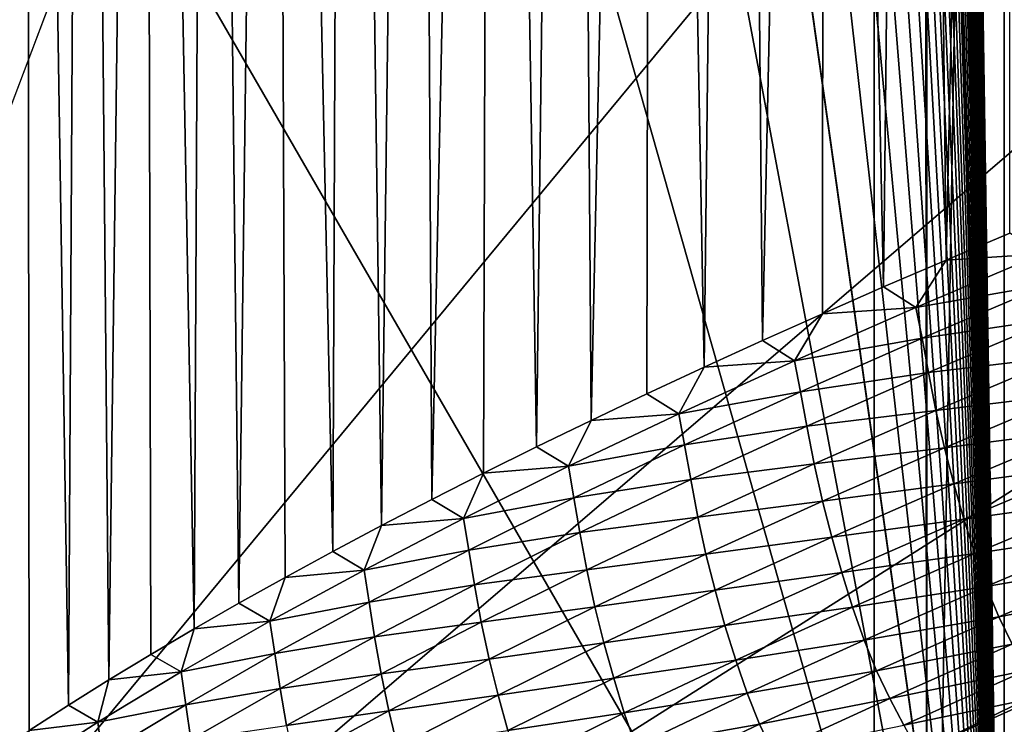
# Model space of a CAD drawing. Extents: x -54 to 446, y -6 to 1400.
# Tile 38 of 254: x -15.653 to -15, y 1331.609 to 1332.076. Entities that reach past the tile are written whole.
import ezdxf

# ---------------------------------------------------------------- set-up
doc = ezdxf.new("R2010")
doc.units = 0
doc.header["$LTSCALE"] = 52.148148
for name, color, linetype in [('1182', 7, 'CONTINUOUS'), ('1345', 7, 'CONTINUOUS'), ('1369', 7, 'CONTINUOUS'), ('1478', 7, 'CONTINUOUS'), ('1513', 7, 'CONTINUOUS'), ('1519', 7, 'CONTINUOUS'), ('1576', 7, 'CONTINUOUS'), ('966', 7, 'CONTINUOUS'), ('999', 7, 'CONTINUOUS')]:
    doc.layers.add(name, color=color, linetype=linetype)

msp = doc.modelspace()

# ---------------------------------------------------------------- linework, layer by layer
at = {"layer": '1182', "color": 7, "linetype": 'CONTINUOUS'}
for points in [[(-13.94889, 1330.98899, -1.4), (-13.94889, 1396.74866, -1.4), (-15.05135, 1330.98899, -1.4), (-13.94889, 1330.98899, -1.4)], [(-15.05135, 1330.98899, -1.4), (-13.94889, 1396.74866, -1.4), (-15.05135, 1396.74866, -1.4), (-15.05135, 1330.98899, -1.4)]]:
    msp.add_3dface(points, dxfattribs=at)
at = {"layer": '1345', "color": 7, "linetype": 'CONTINUOUS'}
for points in [[(-15.995, 1396.55017, -0.4), (-15.995, 1331.13135, -0.4), (-15.08628, 1396.55017, -0.4), (-15.995, 1396.55017, -0.4)], [(-15.995, 1331.13135, -0.4), (-15.08628, 1330.95407, -0.4), (-15.08628, 1396.55017, -0.4), (-15.995, 1331.13135, -0.4)]]:
    msp.add_3dface(points, dxfattribs=at)
at = {"layer": '1369', "color": 7, "linetype": 'CONTINUOUS'}
for points in [[(-15.29993, 1330.47769, 0.04261), (-9.9296, 1332.0576, 9.8693), (-15.3, 1330.48291, 0.08523), (-15.29993, 1330.47769, 0.04261)], [(-15.3, 1330.48291, 0.08523), (-9.9296, 1332.0576, 9.8693), (-15.29807, 1330.51251, 0.32473), (-15.3, 1330.48291, 0.08523)], [(-15.29985, 1330.47248), (-9.9296, 1332.0576, 9.8693), (-15.29993, 1330.47769, 0.04261), (-15.29985, 1330.47248)], [(-14, 1330.47248), (-9.9296, 1332.0576, 9.8693), (-15.29985, 1330.47248), (-14, 1330.47248)], [(-15.29807, 1330.51251, 0.32473), (-9.9296, 1332.0576, 9.8693), (-15.29268, 1330.54227, 0.56201), (-15.29807, 1330.51251, 0.32473)], [(-15.29268, 1330.54227, 0.56201), (-9.9296, 1332.0576, 9.8693), (-15.28382, 1330.57219, 0.79705), (-15.29268, 1330.54227, 0.56201)], [(-15.28382, 1330.57219, 0.79705), (-9.9296, 1332.0576, 9.8693), (-15.27148, 1330.60223, 1.02974), (-15.28382, 1330.57219, 0.79705)], [(-15.27148, 1330.60223, 1.02974), (-9.9296, 1332.0576, 9.8693), (-15.2556, 1330.63233, 1.25975), (-15.27148, 1330.60223, 1.02974)], [(-15.2556, 1330.63233, 1.25975), (-9.9296, 1332.0576, 9.8693), (-15.23632, 1330.6626, 1.48789), (-15.2556, 1330.63233, 1.25975)], [(-15.23632, 1330.6626, 1.48789), (-9.9296, 1332.0576, 9.8693), (-15.21374, 1330.69314, 1.71506), (-15.23632, 1330.6626, 1.48789)], [(-15.21374, 1330.69314, 1.71506), (-9.9296, 1332.0576, 9.8693), (-15.18791, 1330.72391, 1.94101), (-15.21374, 1330.69314, 1.71506)], [(-15.18791, 1330.72391, 1.94101), (-9.9296, 1332.0576, 9.8693), (-15.15878, 1330.75491, 2.16571), (-15.18791, 1330.72391, 1.94101)], [(-15.15878, 1330.75491, 2.16571), (-9.9296, 1332.0576, 9.8693), (-15.12629, 1330.78625, 2.39006), (-15.15878, 1330.75491, 2.16571)], [(-15.12629, 1330.78625, 2.39006), (-9.9296, 1332.0576, 9.8693), (-15.09044, 1330.81802, 2.61465), (-15.12629, 1330.78625, 2.39006)], [(-15.09044, 1330.81802, 2.61465), (-9.9296, 1332.0576, 9.8693), (-15.0513, 1330.85013, 2.83893), (-15.09044, 1330.81802, 2.61465)], [(-15.0513, 1330.85013, 2.83893), (-9.9296, 1332.0576, 9.8693), (-15.00873, 1330.88266, 3.06332), (-15.0513, 1330.85013, 2.83893)], [(-15.00873, 1330.88266, 3.06332), (-9.9296, 1332.0576, 9.8693), (-14.96261, 1330.91568, 3.28841), (-15.00873, 1330.88266, 3.06332)]]:
    msp.add_3dface(points, dxfattribs=at)
at = {"layer": '1478', "color": 7, "linetype": 'CONTINUOUS'}
for points in [[(-15.00018, 1395.82216), (-14.99981, 1396.07544, -0.01071), (-14.95129, 1331.22659, -1.4), (-15.00018, 1395.82216)], [(-15.00018, 1331.1777), (-15.00018, 1395.82216), (-14.95129, 1331.22659, -1.4), (-15.00018, 1331.1777)]]:
    msp.add_3dface(points, dxfattribs=at)
at = {"layer": '1513', "color": 7, "linetype": 'CONTINUOUS'}
for points in [[(-16, 1395.24268), (-16, 1395.82216), (-15.00018, 1331.1777), (-16, 1395.24268)], [(-15.00018, 1331.1777), (-16, 1395.82216), (-15.00018, 1395.82216), (-15.00018, 1331.1777)], [(-16, 1393.47549), (-16, 1395.24268), (-15.00018, 1331.1777), (-16, 1393.47549)], [(-16, 1391.70658), (-16, 1393.47549), (-15.00018, 1331.1777), (-16, 1391.70658)], [(-16, 1389.93594), (-16, 1391.70658), (-15.00018, 1331.1777), (-16, 1389.93594)], [(-16, 1388.16358), (-16, 1389.93594), (-15.00018, 1331.1777), (-16, 1388.16358)], [(-16, 1386.38949), (-16, 1388.16358), (-15.00018, 1331.1777), (-16, 1386.38949)], [(-16, 1384.61368), (-16, 1386.38949), (-15.00018, 1331.1777), (-16, 1384.61368)], [(-16, 1382.83615), (-16, 1384.61368), (-15.00018, 1331.1777), (-16, 1382.83615)], [(-16, 1381.05688), (-16, 1382.83615), (-15.00018, 1331.1777), (-16, 1381.05688)], [(-16, 1379.2759), (-16, 1381.05688), (-15.00018, 1331.1777), (-16, 1379.2759)], [(-16, 1377.49319), (-16, 1379.2759), (-15.00018, 1331.1777), (-16, 1377.49319)], [(-16, 1375.70875), (-16, 1377.49319), (-15.00018, 1331.1777), (-16, 1375.70875)], [(-16, 1373.92259), (-16, 1375.70875), (-15.00018, 1331.1777), (-16, 1373.92259)], [(-16, 1372.1347), (-16, 1373.92259), (-15.00018, 1331.1777), (-16, 1372.1347)], [(-16, 1370.34509), (-16, 1372.1347), (-15.00018, 1331.1777), (-16, 1370.34509)], [(-16, 1368.55376), (-16, 1370.34509), (-15.00018, 1331.1777), (-16, 1368.55376)], [(-16, 1366.7607), (-16, 1368.55376), (-15.00018, 1331.1777), (-16, 1366.7607)], [(-16, 1364.96591), (-16, 1366.7607), (-15.00018, 1331.1777), (-16, 1364.96591)], [(-16, 1363.77903), (-16, 1364.96591), (-15.00018, 1331.1777), (-16, 1363.77903)], [(-16, 1363.17984), (-16, 1363.77903), (-15.00018, 1331.1777), (-16, 1363.17984)], [(-16, 1361.41242), (-16, 1363.17984), (-15.00018, 1331.1777), (-16, 1361.41242)], [(-16, 1359.64333), (-16, 1361.41242), (-15.00018, 1331.1777), (-16, 1359.64333)], [(-16, 1357.87258), (-16, 1359.64333), (-15.00018, 1331.1777), (-16, 1357.87258)], [(-16, 1356.10016), (-16, 1357.87258), (-15.00018, 1331.1777), (-16, 1356.10016)], [(-16, 1354.32607), (-16, 1356.10016), (-15.00018, 1331.1777), (-16, 1354.32607)], [(-16, 1352.55032), (-16, 1354.32607), (-15.00018, 1331.1777), (-16, 1352.55032)], [(-16, 1350.7729), (-16, 1352.55032), (-15.00018, 1331.1777), (-16, 1350.7729)], [(-16, 1348.99381), (-16, 1350.7729), (-15.00018, 1331.1777), (-16, 1348.99381)], [(-16, 1347.21306), (-16, 1348.99381), (-15.00018, 1331.1777), (-16, 1347.21306)], [(-16, 1345.43064), (-16, 1347.21306), (-15.00018, 1331.1777), (-16, 1345.43064)], [(-16, 1343.64656), (-16, 1345.43064), (-15.00018, 1331.1777), (-16, 1343.64656)], [(-16, 1341.8608), (-16, 1343.64656), (-15.00018, 1331.1777), (-16, 1341.8608)], [(-16, 1340.07339), (-16, 1341.8608), (-15.00018, 1331.1777), (-16, 1340.07339)], [(-16, 1338.2843), (-16, 1340.07339), (-15.00018, 1331.1777), (-16, 1338.2843)], [(-16, 1336.49355), (-16, 1338.2843), (-15.00018, 1331.1777), (-16, 1336.49355)], [(-16, 1334.70113), (-16, 1336.49355), (-15.00018, 1331.1777), (-16, 1334.70113)], [(-16, 1332.90705), (-16, 1334.70113), (-15.00018, 1331.1777), (-16, 1332.90705)], [(-16, 1331.1777), (-16, 1332.90705), (-15.00018, 1331.1777), (-16, 1331.1777)]]:
    msp.add_3dface(points, dxfattribs=at)
at = {"layer": '1519', "color": 7, "linetype": 'CONTINUOUS'}
for points in [[(-15.03862, 1331.91694, 5.47546), (-14.97462, 1331.92103, 5.64571), (-14.99627, 1331.93483, 5.59244), (-15.03862, 1331.91694, 5.47546)], [(-15.08006, 1331.89911, 5.35829), (-15.05864, 1331.88545, 5.41386), (-15.03862, 1331.91694, 5.47546), (-15.08006, 1331.89911, 5.35829)], [(-15.05864, 1331.88545, 5.41386), (-14.9703, 1331.90106, 5.64091), (-14.97462, 1331.92103, 5.64571), (-15.05864, 1331.88545, 5.41386)], [(-15.05864, 1331.88545, 5.41386), (-14.97462, 1331.92103, 5.64571), (-15.03862, 1331.91694, 5.47546), (-15.05864, 1331.88545, 5.41386)], [(-15.1206, 1331.88133, 5.24088), (-15.05864, 1331.88545, 5.41386), (-15.08006, 1331.89911, 5.35829), (-15.1206, 1331.88133, 5.24088)], [(-15.05449, 1331.86526, 5.40968), (-14.9703, 1331.90106, 5.64091), (-15.05864, 1331.88545, 5.41386), (-15.05449, 1331.86526, 5.40968)], [(-15.05449, 1331.86526, 5.40968), (-14.9659, 1331.87827, 5.65844), (-14.9703, 1331.90106, 5.64091), (-15.05449, 1331.86526, 5.40968)], [(-15.13902, 1331.85015, 5.18143), (-15.05449, 1331.86526, 5.40968), (-15.05864, 1331.88545, 5.41386), (-15.13902, 1331.85015, 5.18143)], [(-15.13902, 1331.85015, 5.18143), (-15.05864, 1331.88545, 5.41386), (-15.1206, 1331.88133, 5.24088), (-15.13902, 1331.85015, 5.18143)], [(-15.16027, 1331.8636, 5.12319), (-15.13902, 1331.85015, 5.18143), (-15.1206, 1331.88133, 5.24088), (-15.16027, 1331.8636, 5.12319)], [(-15.0502, 1331.84243, 5.42626), (-14.9659, 1331.87827, 5.65844), (-15.05449, 1331.86526, 5.40968), (-15.0502, 1331.84243, 5.42626)], [(-15.0502, 1331.84243, 5.42626), (-14.96095, 1331.85312, 5.68107), (-14.9659, 1331.87827, 5.65844), (-15.0502, 1331.84243, 5.42626)], [(-15.19905, 1331.84592, 5.00522), (-15.13902, 1331.85015, 5.18143), (-15.16027, 1331.8636, 5.12319), (-15.19905, 1331.84592, 5.00522)], [(-15.13502, 1331.82973, 5.17785), (-15.05449, 1331.86526, 5.40968), (-15.13902, 1331.85015, 5.18143), (-15.13502, 1331.82973, 5.17785)], [(-15.13502, 1331.82973, 5.17785), (-15.0502, 1331.84243, 5.42626), (-15.05449, 1331.86526, 5.40968), (-15.13502, 1331.82973, 5.17785)], [(-15.04535, 1331.81738, 5.44756), (-14.96095, 1331.85312, 5.68107), (-15.0502, 1331.84243, 5.42626), (-15.04535, 1331.81738, 5.44756)], [(-15.04535, 1331.81738, 5.44756), (-14.95521, 1331.82822, 5.69724), (-14.96095, 1331.85312, 5.68107), (-15.04535, 1331.81738, 5.44756)], [(-15.23694, 1331.82829, 4.88701), (-15.21576, 1331.81511, 4.94844), (-15.19905, 1331.84592, 5.00522), (-15.23694, 1331.82829, 4.88701)], [(-15.21576, 1331.81511, 4.94844), (-15.13502, 1331.82973, 5.17785), (-15.13902, 1331.85015, 5.18143), (-15.21576, 1331.81511, 4.94844)], [(-15.21576, 1331.81511, 4.94844), (-15.13902, 1331.85015, 5.18143), (-15.19905, 1331.84592, 5.00522), (-15.21576, 1331.81511, 4.94844)], [(-15.13085, 1331.80685, 5.19349), (-15.0502, 1331.84243, 5.42626), (-15.13502, 1331.82973, 5.17785), (-15.13085, 1331.80685, 5.19349)], [(-15.13085, 1331.80685, 5.19349), (-15.04535, 1331.81738, 5.44756), (-15.0502, 1331.84243, 5.42626), (-15.13085, 1331.80685, 5.19349)], [(-15.27393, 1331.81072, 4.76859), (-15.21576, 1331.81511, 4.94844), (-15.23694, 1331.82829, 4.88701), (-15.27393, 1331.81072, 4.76859)], [(-15.21193, 1331.79447, 4.94543), (-15.13502, 1331.82973, 5.17785), (-15.21576, 1331.81511, 4.94844), (-15.21193, 1331.79447, 4.94543)], [(-15.21193, 1331.79447, 4.94543), (-15.13085, 1331.80685, 5.19349), (-15.13502, 1331.82973, 5.17785), (-15.21193, 1331.79447, 4.94543)], [(-15.0397, 1331.79257, 5.46283), (-14.95521, 1331.82822, 5.69724), (-15.04535, 1331.81738, 5.44756), (-15.0397, 1331.79257, 5.46283)], [(-15.0397, 1331.79257, 5.46283), (-14.94891, 1331.80431, 5.70701), (-14.95521, 1331.82822, 5.69724), (-15.0397, 1331.79257, 5.46283)], [(-15.2889, 1331.78034, 4.71489), (-15.21193, 1331.79447, 4.94543), (-15.21576, 1331.81511, 4.94844), (-15.2889, 1331.78034, 4.71489)], [(-15.2889, 1331.78034, 4.71489), (-15.21576, 1331.81511, 4.94844), (-15.27393, 1331.81072, 4.76859), (-15.2889, 1331.78034, 4.71489)], [(-15.1261, 1331.78192, 5.21348), (-15.04535, 1331.81738, 5.44756), (-15.13085, 1331.80685, 5.19349), (-15.1261, 1331.78192, 5.21348)], [(-15.1261, 1331.78192, 5.21348), (-15.0397, 1331.79257, 5.46283), (-15.04535, 1331.81738, 5.44756), (-15.1261, 1331.78192, 5.21348)], [(-15.31001, 1331.79321, 4.64997), (-15.2889, 1331.78034, 4.71489), (-15.27393, 1331.81072, 4.76859), (-15.31001, 1331.79321, 4.64997)], [(-15.20789, 1331.77156, 4.96014), (-15.13085, 1331.80685, 5.19349), (-15.21193, 1331.79447, 4.94543), (-15.20789, 1331.77156, 4.96014)], [(-15.20789, 1331.77156, 4.96014), (-15.1261, 1331.78192, 5.21348), (-15.13085, 1331.80685, 5.19349), (-15.20789, 1331.77156, 4.96014)], [(-15.03347, 1331.76867, 5.47213), (-14.94891, 1331.80431, 5.70701), (-15.0397, 1331.79257, 5.46283), (-15.03347, 1331.76867, 5.47213)], [(-15.03347, 1331.76867, 5.47213), (-14.94218, 1331.78095, 5.71424), (-14.94891, 1331.80431, 5.70701), (-15.03347, 1331.76867, 5.47213)], [(-15.34518, 1331.77577, 4.53118), (-15.2889, 1331.78034, 4.71489), (-15.31001, 1331.79321, 4.64997), (-15.34518, 1331.77577, 4.53118)], [(-15.28524, 1331.75949, 4.71243), (-15.21193, 1331.79447, 4.94543), (-15.2889, 1331.78034, 4.71489), (-15.28524, 1331.75949, 4.71243)], [(-15.28524, 1331.75949, 4.71243), (-15.20789, 1331.77156, 4.96014), (-15.21193, 1331.79447, 4.94543), (-15.28524, 1331.75949, 4.71243)], [(-15.12056, 1331.75718, 5.22786), (-15.0397, 1331.79257, 5.46283), (-15.1261, 1331.78192, 5.21348), (-15.12056, 1331.75718, 5.22786)], [(-15.12056, 1331.75718, 5.22786), (-15.03347, 1331.76867, 5.47213), (-15.0397, 1331.79257, 5.46283), (-15.12056, 1331.75718, 5.22786)], [(-15.35845, 1331.74585, 4.48081), (-15.28524, 1331.75949, 4.71243), (-15.2889, 1331.78034, 4.71489), (-15.35845, 1331.74585, 4.48081)], [(-15.35845, 1331.74585, 4.48081), (-15.2889, 1331.78034, 4.71489), (-15.34518, 1331.77577, 4.53118), (-15.35845, 1331.74585, 4.48081)], [(-15.20324, 1331.74672, 4.97884), (-15.1261, 1331.78192, 5.21348), (-15.20789, 1331.77156, 4.96014), (-15.20324, 1331.74672, 4.97884)], [(-15.20324, 1331.74672, 4.97884), (-15.12056, 1331.75718, 5.22786), (-15.1261, 1331.78192, 5.21348), (-15.20324, 1331.74672, 4.97884)], [(-15.02679, 1331.74529, 5.47904), (-14.94218, 1331.78095, 5.71424), (-15.03347, 1331.76867, 5.47213), (-15.02679, 1331.74529, 5.47904)], [(-15.02679, 1331.74529, 5.47904), (-14.93501, 1331.75818, 5.72013), (-14.94218, 1331.78095, 5.71424), (-15.02679, 1331.74529, 5.47904)], [(-15.37944, 1331.75839, 4.41224), (-15.35845, 1331.74585, 4.48081), (-15.34518, 1331.77577, 4.53118), (-15.37944, 1331.75839, 4.41224)], [(-15.28131, 1331.73653, 4.72622), (-15.20789, 1331.77156, 4.96014), (-15.28524, 1331.75949, 4.71243), (-15.28131, 1331.73653, 4.72622)], [(-15.28131, 1331.73653, 4.72622), (-15.20324, 1331.74672, 4.97884), (-15.20789, 1331.77156, 4.96014), (-15.28131, 1331.73653, 4.72622)], [(-15.1144, 1331.73329, 5.23668), (-15.03347, 1331.76867, 5.47213), (-15.12056, 1331.75718, 5.22786), (-15.1144, 1331.73329, 5.23668)], [(-15.1144, 1331.73329, 5.23668), (-15.02679, 1331.74529, 5.47904), (-15.03347, 1331.76867, 5.47213), (-15.1144, 1331.73329, 5.23668)], [(-15.35495, 1331.72479, 4.47888), (-15.28524, 1331.75949, 4.71243), (-15.35845, 1331.74585, 4.48081), (-15.35495, 1331.72479, 4.47888)], [(-15.35495, 1331.72479, 4.47888), (-15.28131, 1331.73653, 4.72622), (-15.28524, 1331.75949, 4.71243), (-15.35495, 1331.72479, 4.47888)], [(-15.41278, 1331.74109, 4.29319), (-15.35845, 1331.74585, 4.48081), (-15.37944, 1331.75839, 4.41224), (-15.41278, 1331.74109, 4.29319)], [(-15.19779, 1331.72206, 4.99235), (-15.12056, 1331.75718, 5.22786), (-15.20324, 1331.74672, 4.97884), (-15.19779, 1331.72206, 4.99235)], [(-15.19779, 1331.72206, 4.99235), (-15.1144, 1331.73329, 5.23668), (-15.12056, 1331.75718, 5.22786), (-15.19779, 1331.72206, 4.99235)], [(-15.01964, 1331.72249, 5.4847), (-14.93501, 1331.75818, 5.72013), (-15.02679, 1331.74529, 5.47904), (-15.01964, 1331.72249, 5.4847)], [(-15.01964, 1331.72249, 5.4847), (-14.92732, 1331.73649, 5.72467), (-14.93501, 1331.75818, 5.72013), (-15.01964, 1331.72249, 5.4847)], [(-15.42442, 1331.71164, 4.24622), (-15.35495, 1331.72479, 4.47888), (-15.35845, 1331.74585, 4.48081), (-15.42442, 1331.71164, 4.24622)], [(-15.42442, 1331.71164, 4.24622), (-15.35845, 1331.74585, 4.48081), (-15.41278, 1331.74109, 4.29319), (-15.42442, 1331.71164, 4.24622)], [(-15.27677, 1331.7118, 4.74367), (-15.20324, 1331.74672, 4.97884), (-15.28131, 1331.73653, 4.72622), (-15.27677, 1331.7118, 4.74367)], [(-15.27677, 1331.7118, 4.74367), (-15.19779, 1331.72206, 4.99235), (-15.20324, 1331.74672, 4.97884), (-15.27677, 1331.7118, 4.74367)], [(-15.44519, 1331.72386, 4.17402), (-15.42442, 1331.71164, 4.24622), (-15.41278, 1331.74109, 4.29319), (-15.44519, 1331.72386, 4.17402)], [(-15.10778, 1331.70991, 5.24328), (-15.02679, 1331.74529, 5.47904), (-15.1144, 1331.73329, 5.23668), (-15.10778, 1331.70991, 5.24328)], [(-15.10778, 1331.70991, 5.24328), (-15.01964, 1331.72249, 5.4847), (-15.02679, 1331.74529, 5.47904), (-15.10778, 1331.70991, 5.24328)], [(-15.35115, 1331.70179, 4.49177), (-15.28131, 1331.73653, 4.72622), (-15.35495, 1331.72479, 4.47888), (-15.35115, 1331.70179, 4.49177)], [(-15.35115, 1331.70179, 4.49177), (-15.27677, 1331.7118, 4.74367), (-15.28131, 1331.73653, 4.72622), (-15.35115, 1331.70179, 4.49177)], [(-15.19172, 1331.69819, 5.00071), (-15.1144, 1331.73329, 5.23668), (-15.19779, 1331.72206, 4.99235), (-15.19172, 1331.69819, 5.00071)], [(-15.19172, 1331.69819, 5.00071), (-15.10778, 1331.70991, 5.24328), (-15.1144, 1331.73329, 5.23668), (-15.19172, 1331.69819, 5.00071)], [(-15.01197, 1331.70072, 5.48909), (-14.92732, 1331.73649, 5.72467), (-15.01964, 1331.72249, 5.4847), (-15.01197, 1331.70072, 5.48909)], [(-15.01197, 1331.70072, 5.48909), (-14.91907, 1331.71653, 5.72737), (-14.92732, 1331.73649, 5.72467), (-15.01197, 1331.70072, 5.48909)], [(-15.47671, 1331.7067, 4.05468), (-15.42442, 1331.71164, 4.24622), (-15.44519, 1331.72386, 4.17402), (-15.47671, 1331.7067, 4.05468)], [(-15.42109, 1331.69037, 4.24478), (-15.35495, 1331.72479, 4.47888), (-15.42442, 1331.71164, 4.24622), (-15.42109, 1331.69037, 4.24478)], [(-15.42109, 1331.69037, 4.24478), (-15.35115, 1331.70179, 4.49177), (-15.35495, 1331.72479, 4.47888), (-15.42109, 1331.69037, 4.24478)], [(-15.27143, 1331.68721, 4.75632), (-15.19779, 1331.72206, 4.99235), (-15.27677, 1331.7118, 4.74367), (-15.27143, 1331.68721, 4.75632)], [(-15.27143, 1331.68721, 4.75632), (-15.19172, 1331.69819, 5.00071), (-15.19779, 1331.72206, 4.99235), (-15.27143, 1331.68721, 4.75632)], [(-15.10066, 1331.68707, 5.24871), (-15.01964, 1331.72249, 5.4847), (-15.10778, 1331.70991, 5.24328), (-15.10066, 1331.68707, 5.24871)], [(-15.10066, 1331.68707, 5.24871), (-15.01197, 1331.70072, 5.48909), (-15.01964, 1331.72249, 5.4847), (-15.10066, 1331.68707, 5.24871)], [(-15.00372, 1331.6806, 5.49176), (-14.91907, 1331.71653, 5.72737), (-15.01197, 1331.70072, 5.48909), (-15.00372, 1331.6806, 5.49176)], [(-15.00372, 1331.6806, 5.49176), (-14.91023, 1331.69861, 5.72822), (-14.91907, 1331.71653, 5.72737), (-15.00372, 1331.6806, 5.49176)], [(-15.5073, 1331.68961, 3.93521), (-15.48681, 1331.67772, 4.01119), (-15.47671, 1331.7067, 4.05468), (-15.5073, 1331.68961, 3.93521)], [(-15.48681, 1331.67772, 4.01119), (-15.42109, 1331.69037, 4.24478), (-15.42442, 1331.71164, 4.24622), (-15.48681, 1331.67772, 4.01119)], [(-15.48681, 1331.67772, 4.01119), (-15.42442, 1331.71164, 4.24622), (-15.47671, 1331.7067, 4.05468), (-15.48681, 1331.67772, 4.01119)], [(-15.34671, 1331.67715, 4.50798), (-15.27677, 1331.7118, 4.74367), (-15.35115, 1331.70179, 4.49177), (-15.34671, 1331.67715, 4.50798)], [(-15.34671, 1331.67715, 4.50798), (-15.27143, 1331.68721, 4.75632), (-15.27677, 1331.7118, 4.74367), (-15.34671, 1331.67715, 4.50798)], [(-15.18515, 1331.67479, 5.00699), (-15.10778, 1331.70991, 5.24328), (-15.19172, 1331.69819, 5.00071), (-15.18515, 1331.67479, 5.00699)], [(-15.18515, 1331.67479, 5.00699), (-15.10066, 1331.68707, 5.24871), (-15.10778, 1331.70991, 5.24328), (-15.18515, 1331.67479, 5.00699)], [(-15.41741, 1331.66733, 4.25679), (-15.35115, 1331.70179, 4.49177), (-15.42109, 1331.69037, 4.24478), (-15.41741, 1331.66733, 4.25679)], [(-15.41741, 1331.66733, 4.25679), (-15.34671, 1331.67715, 4.50798), (-15.35115, 1331.70179, 4.49177), (-15.41741, 1331.66733, 4.25679)], [(-15.093, 1331.66523, 5.25294), (-15.01197, 1331.70072, 5.48909), (-15.10066, 1331.68707, 5.24871), (-15.093, 1331.66523, 5.25294)], [(-15.093, 1331.66523, 5.25294), (-15.00372, 1331.6806, 5.49176), (-15.01197, 1331.70072, 5.48909), (-15.093, 1331.66523, 5.25294)], [(-15.26544, 1331.66335, 4.76422), (-15.19172, 1331.69819, 5.00071), (-15.27143, 1331.68721, 4.75632), (-15.26544, 1331.66335, 4.76422)], [(-15.26544, 1331.66335, 4.76422), (-15.18515, 1331.67479, 5.00699), (-15.19172, 1331.69819, 5.00071), (-15.26544, 1331.66335, 4.76422)], [(-14.99489, 1331.66243, 5.49271), (-14.91023, 1331.69861, 5.72822), (-15.00372, 1331.6806, 5.49176), (-14.99489, 1331.66243, 5.49271)], [(-15.53698, 1331.6726, 3.81565), (-15.48681, 1331.67772, 4.01119), (-15.5073, 1331.68961, 3.93521), (-15.53698, 1331.6726, 3.81565)], [(-15.48365, 1331.65625, 4.01021), (-15.42109, 1331.69037, 4.24478), (-15.48681, 1331.67772, 4.01119), (-15.48365, 1331.65625, 4.01021)], [(-15.48365, 1331.65625, 4.01021), (-15.41741, 1331.66733, 4.25679), (-15.42109, 1331.69037, 4.24478), (-15.48365, 1331.65625, 4.01021)], [(-15.34147, 1331.65263, 4.51979), (-15.27143, 1331.68721, 4.75632), (-15.34671, 1331.67715, 4.50798), (-15.34147, 1331.65263, 4.51979)], [(-15.34147, 1331.65263, 4.51979), (-15.26544, 1331.66335, 4.76422), (-15.27143, 1331.68721, 4.75632), (-15.34147, 1331.65263, 4.51979)], [(-15.17807, 1331.65192, 5.01218), (-15.10066, 1331.68707, 5.24871), (-15.18515, 1331.67479, 5.00699), (-15.17807, 1331.65192, 5.01218)], [(-15.17807, 1331.65192, 5.01218), (-15.093, 1331.66523, 5.25294), (-15.10066, 1331.68707, 5.24871), (-15.17807, 1331.65192, 5.01218)], [(-15.08477, 1331.64495, 5.25559), (-15.00372, 1331.6806, 5.49176), (-15.093, 1331.66523, 5.25294), (-15.08477, 1331.64495, 5.25559)], [(-15.08477, 1331.64495, 5.25559), (-14.99489, 1331.66243, 5.49271), (-15.00372, 1331.6806, 5.49176), (-15.08477, 1331.64495, 5.25559)], [(-15.54562, 1331.64409, 3.77578), (-15.48365, 1331.65625, 4.01021), (-15.48681, 1331.67772, 4.01119), (-15.54562, 1331.64409, 3.77578)], [(-15.54562, 1331.64409, 3.77578), (-15.48681, 1331.67772, 4.01119), (-15.53698, 1331.6726, 3.81565), (-15.54562, 1331.64409, 3.77578)], [(-15.41308, 1331.64278, 4.2718), (-15.34671, 1331.67715, 4.50798), (-15.41741, 1331.66733, 4.25679), (-15.41308, 1331.64278, 4.2718)], [(-15.41308, 1331.64278, 4.2718), (-15.34147, 1331.65263, 4.51979), (-15.34671, 1331.67715, 4.50798), (-15.41308, 1331.64278, 4.2718)], [(-15.25893, 1331.63994, 4.77019), (-15.18515, 1331.67479, 5.00699), (-15.26544, 1331.66335, 4.76422), (-15.25893, 1331.63994, 4.77019)], [(-15.25893, 1331.63994, 4.77019), (-15.17807, 1331.65192, 5.01218), (-15.18515, 1331.67479, 5.00699), (-15.25893, 1331.63994, 4.77019)], [(-15.56573, 1331.65566, 3.69601), (-15.54562, 1331.64409, 3.77578), (-15.53698, 1331.6726, 3.81565), (-15.56573, 1331.65566, 3.69601)], [(-15.48009, 1331.63316, 4.02136), (-15.41741, 1331.66733, 4.25679), (-15.48365, 1331.65625, 4.01021), (-15.48009, 1331.63316, 4.02136)], [(-15.48009, 1331.63316, 4.02136), (-15.41308, 1331.64278, 4.2718), (-15.41741, 1331.66733, 4.25679), (-15.48009, 1331.63316, 4.02136)], [(-15.33557, 1331.62879, 4.52723), (-15.26544, 1331.66335, 4.76422), (-15.34147, 1331.65263, 4.51979), (-15.33557, 1331.62879, 4.52723)], [(-15.33557, 1331.62879, 4.52723), (-15.25893, 1331.63994, 4.77019), (-15.26544, 1331.66335, 4.76422), (-15.33557, 1331.62879, 4.52723)], [(-15.17043, 1331.63, 5.01626), (-15.093, 1331.66523, 5.25294), (-15.17807, 1331.65192, 5.01218), (-15.17043, 1331.63, 5.01626)], [(-15.17043, 1331.63, 5.01626), (-15.08477, 1331.64495, 5.25559), (-15.093, 1331.66523, 5.25294), (-15.17043, 1331.63, 5.01626)], [(-15.07595, 1331.62651, 5.25662), (-14.99489, 1331.66243, 5.49271), (-15.08477, 1331.64495, 5.25559), (-15.07595, 1331.62651, 5.25662)], [(-15.07595, 1331.62651, 5.25662), (-14.98562, 1331.64518, 5.49411), (-14.99489, 1331.66243, 5.49271), (-15.07595, 1331.62651, 5.25662)], [(-15.59354, 1331.63882, 3.57635), (-15.54562, 1331.64409, 3.77578), (-15.56573, 1331.65566, 3.69601), (-15.59354, 1331.63882, 3.57635)], [(-15.54262, 1331.62243, 3.77524), (-15.48365, 1331.65625, 4.01021), (-15.54562, 1331.64409, 3.77578), (-15.54262, 1331.62243, 3.77524)], [(-15.54262, 1331.62243, 3.77524), (-15.48009, 1331.63316, 4.02136), (-15.48365, 1331.65625, 4.01021), (-15.54262, 1331.62243, 3.77524)], [(-15.40795, 1331.61833, 4.28279), (-15.34147, 1331.65263, 4.51979), (-15.41308, 1331.64278, 4.2718), (-15.40795, 1331.61833, 4.28279)], [(-15.40795, 1331.61833, 4.28279), (-15.33557, 1331.62879, 4.52723), (-15.34147, 1331.65263, 4.51979), (-15.40795, 1331.61833, 4.28279)], [(-15.25188, 1331.61704, 4.77515), (-15.17807, 1331.65192, 5.01218), (-15.25893, 1331.63994, 4.77019), (-15.25188, 1331.61704, 4.77515)], [(-15.25188, 1331.61704, 4.77515), (-15.17043, 1331.63, 5.01626), (-15.17807, 1331.65192, 5.01218), (-15.25188, 1331.61704, 4.77515)], [(-15.60083, 1331.61078, 3.54006), (-15.54262, 1331.62243, 3.77524), (-15.54562, 1331.64409, 3.77578), (-15.60083, 1331.61078, 3.54006)], [(-15.60083, 1331.61078, 3.54006), (-15.54562, 1331.64409, 3.77578), (-15.59354, 1331.63882, 3.57635), (-15.60083, 1331.61078, 3.54006)], [(-15.47587, 1331.60869, 4.03521), (-15.41308, 1331.64278, 4.2718), (-15.48009, 1331.63316, 4.02136), (-15.47587, 1331.60869, 4.03521)], [(-15.47587, 1331.60869, 4.03521), (-15.40795, 1331.61833, 4.28279), (-15.41308, 1331.64278, 4.2718), (-15.47587, 1331.60869, 4.03521)], [(-15.16222, 1331.60957, 5.01887), (-15.08477, 1331.64495, 5.25559), (-15.17043, 1331.63, 5.01626), (-15.16222, 1331.60957, 5.01887)], [(-15.16222, 1331.60957, 5.01887), (-15.07595, 1331.62651, 5.25662), (-15.08477, 1331.64495, 5.25559), (-15.16222, 1331.60957, 5.01887)], [(-15.06667, 1331.60897, 5.25807), (-14.98562, 1331.64518, 5.49411), (-15.07595, 1331.62651, 5.25662), (-15.06667, 1331.60897, 5.25807)], [(-15.06667, 1331.60897, 5.25807), (-14.97605, 1331.62755, 5.49754), (-14.98562, 1331.64518, 5.49411), (-15.06667, 1331.60897, 5.25807)], [(-15.62042, 1331.62206, 3.45668), (-15.60083, 1331.61078, 3.54006), (-15.59354, 1331.63882, 3.57635), (-15.62042, 1331.62206, 3.45668)], [(-15.32913, 1331.60536, 4.53291), (-15.25893, 1331.63994, 4.77019), (-15.33557, 1331.62879, 4.52723), (-15.32913, 1331.60536, 4.53291)], [(-15.32913, 1331.60536, 4.53291), (-15.25188, 1331.61704, 4.77515), (-15.25893, 1331.63994, 4.77019), (-15.32913, 1331.60536, 4.53291)], [(-15.53918, 1331.5993, 3.78556), (-15.48009, 1331.63316, 4.02136), (-15.54262, 1331.62243, 3.77524), (-15.53918, 1331.5993, 3.78556)], [(-15.53918, 1331.5993, 3.78556), (-15.47587, 1331.60869, 4.03521), (-15.48009, 1331.63316, 4.02136), (-15.53918, 1331.5993, 3.78556)], [(-15.40213, 1331.5945, 4.2898), (-15.33557, 1331.62879, 4.52723), (-15.40795, 1331.61833, 4.28279), (-15.40213, 1331.5945, 4.2898)], [(-15.40213, 1331.5945, 4.2898), (-15.32913, 1331.60536, 4.53291), (-15.33557, 1331.62879, 4.52723), (-15.40213, 1331.5945, 4.2898)], [(-15.24428, 1331.59505, 4.77908), (-15.17043, 1331.63, 5.01626), (-15.25188, 1331.61704, 4.77515), (-15.24428, 1331.59505, 4.77908)], [(-15.24428, 1331.59505, 4.77908), (-15.16222, 1331.60957, 5.01887), (-15.17043, 1331.63, 5.01626), (-15.24428, 1331.59505, 4.77908)], [(-15.64636, 1331.6054, 3.33704), (-15.60083, 1331.61078, 3.54006), (-15.62042, 1331.62206, 3.45668), (-15.64636, 1331.6054, 3.33704)], [(-15.598, 1331.58893, 3.53993), (-15.54262, 1331.62243, 3.77524), (-15.60083, 1331.61078, 3.54006), (-15.598, 1331.58893, 3.53993)], [(-15.598, 1331.58893, 3.53993), (-15.53918, 1331.5993, 3.78556), (-15.54262, 1331.62243, 3.77524), (-15.598, 1331.58893, 3.53993)], [(-15.15341, 1331.59088, 5.01999), (-15.07595, 1331.62651, 5.25662), (-15.16222, 1331.60957, 5.01887), (-15.15341, 1331.59088, 5.01999)], [(-15.15341, 1331.59088, 5.01999), (-15.06667, 1331.60897, 5.25807), (-15.07595, 1331.62651, 5.25662), (-15.15341, 1331.59088, 5.01999)], [(-15.05707, 1331.59111, 5.26139), (-14.97605, 1331.62755, 5.49754), (-15.06667, 1331.60897, 5.25807), (-15.05707, 1331.59111, 5.26139)], [(-15.05707, 1331.59111, 5.26139), (-14.96613, 1331.60933, 5.50131), (-14.97605, 1331.62755, 5.49754), (-15.05707, 1331.59111, 5.26139)], [(-15.47084, 1331.58432, 4.0454), (-15.40795, 1331.61833, 4.28279), (-15.47587, 1331.60869, 4.03521), (-15.47084, 1331.58432, 4.0454)], [(-15.47084, 1331.58432, 4.0454), (-15.40213, 1331.5945, 4.2898), (-15.40795, 1331.61833, 4.28279), (-15.47084, 1331.58432, 4.0454)], [(-15.32212, 1331.58243, 4.53764), (-15.25188, 1331.61704, 4.77515), (-15.32913, 1331.60536, 4.53291), (-15.32212, 1331.58243, 4.53764)], [(-15.32212, 1331.58243, 4.53764), (-15.24428, 1331.59505, 4.77908), (-15.25188, 1331.61704, 4.77515), (-15.32212, 1331.58243, 4.53764)], [(-15.65246, 1331.57779, 3.3041), (-15.598, 1331.58893, 3.53993), (-15.60083, 1331.61078, 3.54006), (-15.65246, 1331.57779, 3.3041)], [(-15.65246, 1331.57779, 3.3041), (-15.60083, 1331.61078, 3.54006), (-15.64636, 1331.6054, 3.33704), (-15.65246, 1331.57779, 3.3041)], [(-15.23608, 1331.57447, 4.78165), (-15.16222, 1331.60957, 5.01887), (-15.24428, 1331.59505, 4.77908), (-15.23608, 1331.57447, 4.78165)], [(-15.23608, 1331.57447, 4.78165), (-15.15341, 1331.59088, 5.01999), (-15.16222, 1331.60957, 5.01887), (-15.23608, 1331.57447, 4.78165)]]:
    msp.add_3dface(points, dxfattribs=at)
at = {"layer": '1576', "color": 7, "linetype": 'CONTINUOUS'}
for points in [[(-15.03862, 1331.91694, 5.47546), (-14.99731, 1333.81546, 5.59523), (-15.05929, 1333.78435, 5.42149), (-15.03862, 1331.91694, 5.47546)], [(-15.03862, 1331.91694, 5.47546), (-14.99627, 1331.93483, 5.59244), (-14.99731, 1333.81546, 5.59523), (-15.03862, 1331.91694, 5.47546)], [(-15.08006, 1331.89911, 5.35829), (-15.05929, 1333.78435, 5.42149), (-15.11928, 1333.75338, 5.24742), (-15.08006, 1331.89911, 5.35829)], [(-15.08006, 1331.89911, 5.35829), (-15.03862, 1331.91694, 5.47546), (-15.05929, 1333.78435, 5.42149), (-15.08006, 1331.89911, 5.35829)], [(-15.16027, 1331.8636, 5.12319), (-15.11928, 1333.75338, 5.24742), (-15.17729, 1333.72254, 5.07304), (-15.16027, 1331.8636, 5.12319)], [(-15.16027, 1331.8636, 5.12319), (-15.1206, 1331.88133, 5.24088), (-15.11928, 1333.75338, 5.24742), (-15.16027, 1331.8636, 5.12319)], [(-15.1206, 1331.88133, 5.24088), (-15.08006, 1331.89911, 5.35829), (-15.11928, 1333.75338, 5.24742), (-15.1206, 1331.88133, 5.24088)], [(-15.19905, 1331.84592, 5.00522), (-15.17729, 1333.72254, 5.07304), (-15.23331, 1333.69182, 4.89837), (-15.19905, 1331.84592, 5.00522)], [(-15.19905, 1331.84592, 5.00522), (-15.16027, 1331.8636, 5.12319), (-15.17729, 1333.72254, 5.07304), (-15.19905, 1331.84592, 5.00522)], [(-15.27393, 1331.81072, 4.76859), (-15.23331, 1333.69182, 4.89837), (-15.28734, 1333.66124, 4.72342), (-15.27393, 1331.81072, 4.76859)], [(-15.27393, 1331.81072, 4.76859), (-15.23694, 1331.82829, 4.88701), (-15.23331, 1333.69182, 4.89837), (-15.27393, 1331.81072, 4.76859)], [(-15.23694, 1331.82829, 4.88701), (-15.19905, 1331.84592, 5.00522), (-15.23331, 1333.69182, 4.89837), (-15.23694, 1331.82829, 4.88701)], [(-15.31001, 1331.79321, 4.64997), (-15.28734, 1333.66124, 4.72342), (-15.3394, 1333.63079, 4.54822), (-15.31001, 1331.79321, 4.64997)], [(-15.31001, 1331.79321, 4.64997), (-15.27393, 1331.81072, 4.76859), (-15.28734, 1333.66124, 4.72342), (-15.31001, 1331.79321, 4.64997)], [(-15.37944, 1331.75839, 4.41224), (-15.3394, 1333.63079, 4.54822), (-15.38949, 1333.60047, 4.37278), (-15.37944, 1331.75839, 4.41224)], [(-15.37944, 1331.75839, 4.41224), (-15.34518, 1331.77577, 4.53118), (-15.3394, 1333.63079, 4.54822), (-15.37944, 1331.75839, 4.41224)], [(-15.34518, 1331.77577, 4.53118), (-15.31001, 1331.79321, 4.64997), (-15.3394, 1333.63079, 4.54822), (-15.34518, 1331.77577, 4.53118)], [(-15.41278, 1331.74109, 4.29319), (-15.38949, 1333.60047, 4.37278), (-15.4376, 1333.57027, 4.19714), (-15.41278, 1331.74109, 4.29319)], [(-15.41278, 1331.74109, 4.29319), (-15.37944, 1331.75839, 4.41224), (-15.38949, 1333.60047, 4.37278), (-15.41278, 1331.74109, 4.29319)], [(-15.44519, 1331.72386, 4.17402), (-15.4376, 1333.57027, 4.19714), (-15.48373, 1333.54022, 4.02135), (-15.44519, 1331.72386, 4.17402)], [(-15.44519, 1331.72386, 4.17402), (-15.41278, 1331.74109, 4.29319), (-15.4376, 1333.57027, 4.19714), (-15.44519, 1331.72386, 4.17402)], [(-15.5073, 1331.68961, 3.93521), (-15.48373, 1333.54022, 4.02135), (-15.52789, 1333.5103, 3.84543), (-15.5073, 1331.68961, 3.93521)], [(-15.5073, 1331.68961, 3.93521), (-15.47671, 1331.7067, 4.05468), (-15.48373, 1333.54022, 4.02135), (-15.5073, 1331.68961, 3.93521)], [(-15.47671, 1331.7067, 4.05468), (-15.44519, 1331.72386, 4.17402), (-15.48373, 1333.54022, 4.02135), (-15.47671, 1331.7067, 4.05468)], [(-15.53698, 1331.6726, 3.81565), (-15.52789, 1333.5103, 3.84543), (-15.57006, 1333.48052, 3.66943), (-15.53698, 1331.6726, 3.81565)], [(-15.53698, 1331.6726, 3.81565), (-15.5073, 1331.68961, 3.93521), (-15.52789, 1333.5103, 3.84543), (-15.53698, 1331.6726, 3.81565)], [(-15.59354, 1331.63882, 3.57635), (-15.57006, 1333.48052, 3.66943), (-15.61024, 1333.45088, 3.4934), (-15.59354, 1331.63882, 3.57635)], [(-15.59354, 1331.63882, 3.57635), (-15.56573, 1331.65566, 3.69601), (-15.57006, 1333.48052, 3.66943), (-15.59354, 1331.63882, 3.57635)], [(-15.56573, 1331.65566, 3.69601), (-15.53698, 1331.6726, 3.81565), (-15.57006, 1333.48052, 3.66943), (-15.56573, 1331.65566, 3.69601)], [(-15.62042, 1331.62206, 3.45668), (-15.61024, 1333.45088, 3.4934), (-15.64844, 1333.42139, 3.31736), (-15.62042, 1331.62206, 3.45668)], [(-15.62042, 1331.62206, 3.45668), (-15.59354, 1331.63882, 3.57635), (-15.61024, 1333.45088, 3.4934), (-15.62042, 1331.62206, 3.45668)], [(-15.67136, 1331.58883, 3.2174), (-15.64844, 1333.42139, 3.31736), (-15.68466, 1333.39204, 3.14136), (-15.67136, 1331.58883, 3.2174)], [(-15.67136, 1331.58883, 3.2174), (-15.64636, 1331.6054, 3.33704), (-15.64844, 1333.42139, 3.31736), (-15.67136, 1331.58883, 3.2174)], [(-15.64636, 1331.6054, 3.33704), (-15.62042, 1331.62206, 3.45668), (-15.64844, 1333.42139, 3.31736), (-15.64636, 1331.6054, 3.33704)]]:
    msp.add_3dface(points, dxfattribs=at)
at = {"layer": '966', "color": 7, "linetype": 'CONTINUOUS'}
for points in [[(-15.08628, 1396.55017, -0.4), (-15.05135, 1330.98899, -1.4), (-15.05135, 1396.74866, -1.4), (-15.08628, 1396.55017, -0.4)], [(-15.08628, 1330.95407, -0.4), (-15.05135, 1330.98899, -1.4), (-15.08628, 1396.55017, -0.4), (-15.08628, 1330.95407, -0.4)]]:
    msp.add_3dface(points, dxfattribs=at)
at = {"layer": '999', "color": 7, "linetype": 'CONTINUOUS'}
for points in [[(-15.995, 1331.13135, -0.4), (-15.76858, 1398.70779, -2.71141), (-13.61758, 1344, -8.40008), (-15.995, 1331.13135, -0.4)], [(-13.61758, 1341.59674, -8.40008), (-15.995, 1331.13135, -0.4), (-13.61758, 1344, -8.40008), (-13.61758, 1341.59674, -8.40008)], [(-13.61758, 1337.40326, -8.40008), (-15.995, 1331.13135, -0.4), (-13.61758, 1341.59674, -8.40008), (-13.61758, 1337.40326, -8.40008)], [(-13.61758, 1334, -8.40008), (-15.995, 1331.13135, -0.4), (-13.61758, 1337.40326, -8.40008), (-13.61758, 1334, -8.40008)], [(-13.45386, 1333.3112, -8.65988), (-15.995, 1331.13135, -0.4), (-13.61758, 1334, -8.40008), (-13.45386, 1333.3112, -8.65988)], [(-13.16788, 1332.92097, -9.08884), (-15.995, 1331.13135, -0.4), (-13.45386, 1333.3112, -8.65988), (-13.16788, 1332.92097, -9.08884)], [(-12.83956, 1332.67774, -9.54702), (-15.995, 1331.13135, -0.4), (-13.16788, 1332.92097, -9.08884), (-12.83956, 1332.67774, -9.54702)], [(-12.13891, 1332.5, -10.42338), (-15.995, 1331.13135, -0.4), (-12.83956, 1332.67774, -9.54702), (-12.13891, 1332.5, -10.42338)], [(-8.54071, 1330.23446, -13.52983), (-15.995, 1331.13135, -0.4), (-9.64452, 1332.5, -12.76649), (-8.54071, 1330.23446, -13.52983)], [(-9.64452, 1332.5, -12.76649), (-15.995, 1331.13135, -0.4), (-12.13891, 1332.5, -10.42338), (-9.64452, 1332.5, -12.76649)]]:
    msp.add_3dface(points, dxfattribs=at)

doc.saveas('drawing.dxf')
